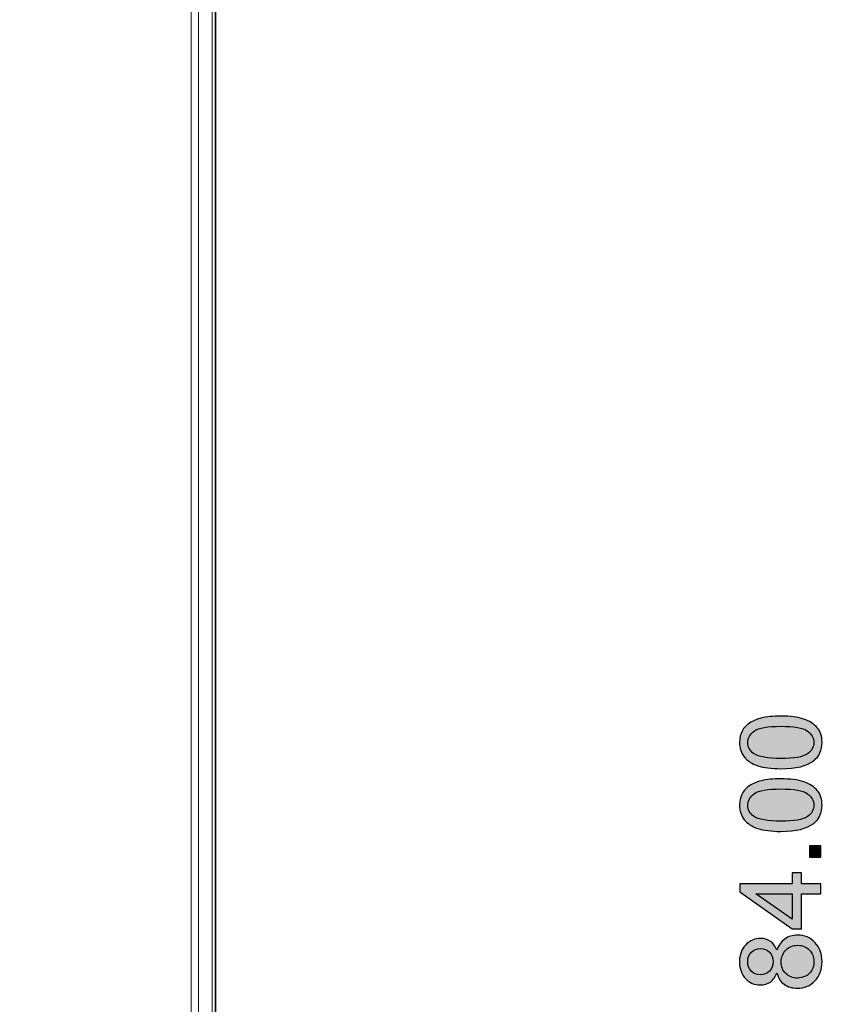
# Model space of a CAD drawing. Header units: millimetres. Extents: x -296 to 295, y -209 to 209.
# Tile 61 of 146: x -210 to -170, y 75 to 124. Entities that reach past the tile are written whole.
import ezdxf

# ---------------------------------------------------------------- set-up
doc = ezdxf.new("R2010")
doc.units = ezdxf.units.MM
doc.header["$MEASUREMENT"] = 0
doc.layers.add('layer 1', color=7, linetype='Continuous')

msp = doc.modelspace()

# ---------------------------------------------------------------- hatches: boundary and pattern name
at = {"layer": 'layer 1'}
h = msp.add_hatch(color=18, dxfattribs=at)
edge = h.paths.add_edge_path()
edge.add_spline(control_points=[(-171.875, 86.5779), (-172.347, 86.5779), (-172.7287, 86.6263), (-173.0173, 86.7231), (-173.3068, 86.8209), (-173.5293, 86.9652), (-173.6848, 87.157), (-173.8402, 87.3478), (-173.9175, 87.5889), (-173.9175, 87.8794), (-173.9175, 88.0935), (-173.8747, 88.2815), (-173.7881, 88.4445), (-173.7015, 88.6064), (-173.5768, 88.7405), (-173.4139, 88.8448), (-173.2519, 88.949), (-173.0536, 89.031), (-172.8199, 89.0905), (-172.5863, 89.151), (-172.2707, 89.1808), (-171.875, 89.1808), (-171.4058, 89.1808), (-171.026, 89.1324), (-170.7374, 89.0365), (-170.4479, 88.9407), (-170.2254, 88.7964), (-170.069, 88.6046), (-169.9126, 88.4137), (-169.8344, 88.1717), (-169.8344, 87.8794), (-169.8344, 87.4949), (-169.9712, 87.1923), (-170.2459, 86.9726), (-170.581, 86.7092), (-171.1237, 86.5779), (-171.875, 86.5779)], knot_values=[0, 0, 0, 0, 0.0833333, 0.0833333, 0.0833333, 0.1666667, 0.1666667, 0.1666667, 0.25, 0.25, 0.25, 0.3333333, 0.3333333, 0.3333333, 0.4166667, 0.4166667, 0.4166667, 0.5, 0.5, 0.5, 0.5833333, 0.5833333, 0.5833333, 0.6666667, 0.6666667, 0.6666667, 0.75, 0.75, 0.75, 0.8333333, 0.8333333, 0.8333333, 0.9166667, 0.9166667, 0.9166667, 1, 1, 1, 1], degree=3, periodic=1)
h = msp.add_hatch(color=18, dxfattribs=at)
edge = h.paths.add_edge_path()
edge.add_spline(control_points=[(-171.8732, 87.0806), (-171.215, 87.0806), (-170.7774, 87.157), (-170.5614, 87.3106), (-170.3445, 87.4642), (-170.2365, 87.6541), (-170.2365, 87.8794), (-170.2365, 88.1047), (-170.3455, 88.2946), (-170.5624, 88.4482), (-170.7802, 88.6018), (-171.2168, 88.6781), (-171.8732, 88.6781), (-172.5313, 88.6781), (-172.9689, 88.6018), (-173.1849, 88.4482), (-173.4018, 88.2955), (-173.5098, 88.1037), (-173.5098, 87.8738), (-173.5098, 87.6485), (-173.4139, 87.4679), (-173.223, 87.3329), (-172.9801, 87.1644), (-172.5295, 87.0806), (-171.8732, 87.0806)], knot_values=[0, 0, 0, 0, 0.125, 0.125, 0.125, 0.25, 0.25, 0.25, 0.375, 0.375, 0.375, 0.5, 0.5, 0.5, 0.625, 0.625, 0.625, 0.75, 0.75, 0.75, 0.875, 0.875, 0.875, 1, 1, 1, 1], degree=3, periodic=1)
h = msp.add_hatch(color=18, dxfattribs=at)
edge = h.paths.add_edge_path()
edge.add_spline(control_points=[(-171.875, 83.4713), (-172.347, 83.4713), (-172.7287, 83.5197), (-173.0173, 83.6165), (-173.3068, 83.7143), (-173.5293, 83.8586), (-173.6848, 84.0504), (-173.8402, 84.2412), (-173.9175, 84.4823), (-173.9175, 84.7728), (-173.9175, 84.9869), (-173.8747, 85.1749), (-173.7881, 85.3379), (-173.7015, 85.4998), (-173.5768, 85.6339), (-173.4139, 85.7382), (-173.2519, 85.8424), (-173.0536, 85.9244), (-172.8199, 85.9839), (-172.5863, 86.0444), (-172.2707, 86.0742), (-171.875, 86.0742), (-171.4058, 86.0742), (-171.026, 86.0258), (-170.7374, 85.9299), (-170.4479, 85.8341), (-170.2254, 85.6898), (-170.069, 85.498), (-169.9126, 85.3071), (-169.8344, 85.0651), (-169.8344, 84.7728), (-169.8344, 84.3883), (-169.9712, 84.0857), (-170.2459, 83.866), (-170.581, 83.6026), (-171.1237, 83.4713), (-171.875, 83.4713)], knot_values=[0, 0, 0, 0, 0.0833333, 0.0833333, 0.0833333, 0.1666667, 0.1666667, 0.1666667, 0.25, 0.25, 0.25, 0.3333333, 0.3333333, 0.3333333, 0.4166667, 0.4166667, 0.4166667, 0.5, 0.5, 0.5, 0.5833333, 0.5833333, 0.5833333, 0.6666667, 0.6666667, 0.6666667, 0.75, 0.75, 0.75, 0.8333333, 0.8333333, 0.8333333, 0.9166667, 0.9166667, 0.9166667, 1, 1, 1, 1], degree=3, periodic=1)
h = msp.add_hatch(color=18, dxfattribs=at)
edge = h.paths.add_edge_path()
edge.add_spline(control_points=[(-171.8732, 83.974), (-171.215, 83.974), (-170.7774, 84.0504), (-170.5614, 84.204), (-170.3445, 84.3576), (-170.2365, 84.5475), (-170.2365, 84.7728), (-170.2365, 84.9981), (-170.3455, 85.188), (-170.5624, 85.3416), (-170.7802, 85.4952), (-171.2168, 85.5715), (-171.8732, 85.5715), (-172.5313, 85.5715), (-172.9689, 85.4952), (-173.1849, 85.3416), (-173.4018, 85.1889), (-173.5098, 84.9971), (-173.5098, 84.7672), (-173.5098, 84.5419), (-173.4139, 84.3613), (-173.223, 84.2263), (-172.9801, 84.0578), (-172.5295, 83.974), (-171.8732, 83.974)], knot_values=[0, 0, 0, 0, 0.125, 0.125, 0.125, 0.25, 0.25, 0.25, 0.375, 0.375, 0.375, 0.5, 0.5, 0.5, 0.625, 0.625, 0.625, 0.75, 0.75, 0.75, 0.875, 0.875, 0.875, 1, 1, 1, 1], degree=3, periodic=1)
h = msp.add_hatch(color=18, dxfattribs=at)
edge = h.paths.add_edge_path()
edge.add_spline(control_points=[(-169.9014, 82.1931), (-169.9014, 82.1931), (-170.46, 82.1931), (-170.46, 82.1931), (-170.46, 82.1931), (-170.46, 82.7517), (-170.46, 82.7517), (-170.46, 82.7517), (-169.9014, 82.7517), (-169.9014, 82.7517), (-169.9014, 82.7517), (-169.9014, 82.1931), (-169.9014, 82.1931)], knot_values=[0, 0, 0, 0, 0.25, 0.25, 0.25, 0.5, 0.5, 0.5, 0.75, 0.75, 0.75, 1, 1, 1, 1], degree=3, periodic=1)
h = msp.add_hatch(color=18, dxfattribs=at)
edge = h.paths.add_edge_path()
edge.add_spline(control_points=[(-169.9014, 80.3824), (-169.9014, 80.3824), (-170.8566, 80.3824), (-170.8566, 80.3824), (-170.8566, 80.3824), (-170.8566, 78.6452), (-170.8566, 78.6452), (-170.8566, 78.6452), (-171.309, 78.6452), (-171.309, 78.6452), (-171.309, 78.6452), (-173.9008, 80.4718), (-173.9008, 80.4718), (-173.9008, 80.4718), (-173.9008, 80.8739), (-173.9008, 80.8739), (-173.9008, 80.8739), (-171.309, 80.8739), (-171.309, 80.8739), (-171.309, 80.8739), (-171.309, 81.4157), (-171.309, 81.4157), (-171.309, 81.4157), (-170.8566, 81.4157), (-170.8566, 81.4157), (-170.8566, 81.4157), (-170.8566, 80.8739), (-170.8566, 80.8739), (-170.8566, 80.8739), (-169.9014, 80.8739), (-169.9014, 80.8739), (-169.9014, 80.8739), (-169.9014, 80.3824), (-169.9014, 80.3824)], knot_values=[0, 0, 0, 0, 0.0909091, 0.0909091, 0.0909091, 0.1818182, 0.1818182, 0.1818182, 0.2727273, 0.2727273, 0.2727273, 0.3636364, 0.3636364, 0.3636364, 0.4545455, 0.4545455, 0.4545455, 0.5454545, 0.5454545, 0.5454545, 0.6363636, 0.6363636, 0.6363636, 0.7272727, 0.7272727, 0.7272727, 0.8181818, 0.8181818, 0.8181818, 0.9090909, 0.9090909, 0.9090909, 1, 1, 1, 1], degree=3, periodic=1)
h = msp.add_hatch(color=18, dxfattribs=at)
edge = h.paths.add_edge_path()
edge.add_spline(control_points=[(-171.309, 80.3824), (-171.309, 80.3824), (-173.1085, 80.3824), (-173.1085, 80.3824), (-173.1085, 80.3824), (-171.309, 79.1284), (-171.309, 79.1284), (-171.309, 79.1284), (-171.309, 80.3824), (-171.309, 80.3824)], knot_values=[0, 0, 0, 0, 0.3333333, 0.3333333, 0.3333333, 0.6666667, 0.6666667, 0.6666667, 1, 1, 1, 1], degree=3, periodic=1)
h = msp.add_hatch(color=18, dxfattribs=at)
edge = h.paths.add_edge_path()
edge.add_spline(control_points=[(-172.0696, 76.4631), (-172.1441, 76.2592), (-172.2511, 76.1084), (-172.3889, 76.0097), (-172.5276, 75.9119), (-172.6933, 75.8626), (-172.886, 75.8626), (-173.1774, 75.8626), (-173.4213, 75.9669), (-173.6196, 76.1754), (-173.8179, 76.3849), (-173.9175, 76.6623), (-173.9175, 77.0095), (-173.9175, 77.3577), (-173.816, 77.6389), (-173.6131, 77.8511), (-173.4102, 78.0634), (-173.1634, 78.1695), (-172.8721, 78.1695), (-172.6868, 78.1695), (-172.5248, 78.1211), (-172.388, 78.0243), (-172.2502, 77.9274), (-172.1441, 77.7804), (-172.0696, 77.5821), (-171.9895, 77.8269), (-171.861, 78.0122), (-171.6823, 78.1397), (-171.5045, 78.2672), (-171.2922, 78.3315), (-171.0446, 78.3315), (-170.7029, 78.3315), (-170.4162, 78.2105), (-170.1835, 77.9693), (-169.9507, 77.7273), (-169.8344, 77.4098), (-169.8344, 77.016), (-169.8344, 76.6223), (-169.9507, 76.3048), (-170.1844, 76.0628), (-170.4181, 75.8216), (-170.7095, 75.7006), (-171.0586, 75.7006), (-171.3183, 75.7006), (-171.5361, 75.7667), (-171.7112, 75.8989), (-171.8871, 76.0311), (-172.0063, 76.2192), (-172.0696, 76.4631)], knot_values=[0, 0, 0, 0, 0.0625, 0.0625, 0.0625, 0.125, 0.125, 0.125, 0.1875, 0.1875, 0.1875, 0.25, 0.25, 0.25, 0.3125, 0.3125, 0.3125, 0.375, 0.375, 0.375, 0.4375, 0.4375, 0.4375, 0.5, 0.5, 0.5, 0.5625, 0.5625, 0.5625, 0.625, 0.625, 0.625, 0.6875, 0.6875, 0.6875, 0.75, 0.75, 0.75, 0.8125, 0.8125, 0.8125, 0.875, 0.875, 0.875, 0.9375, 0.9375, 0.9375, 1, 1, 1, 1], degree=3, periodic=1)
h = msp.add_hatch(color=18, dxfattribs=at)
edge = h.paths.add_edge_path()
edge.add_spline(control_points=[(-172.9037, 76.3653), (-172.7138, 76.3653), (-172.5593, 76.4258), (-172.4392, 76.5459), (-172.3191, 76.6669), (-172.2586, 76.8252), (-172.2586, 77.0216), (-172.2586, 77.2125), (-172.3181, 77.367), (-172.4373, 77.4871), (-172.5565, 77.6072), (-172.7026, 77.6668), (-172.8758, 77.6668), (-173.0564, 77.6668), (-173.2081, 77.6053), (-173.331, 77.4815), (-173.4539, 77.3586), (-173.5153, 77.2032), (-173.5153, 77.016), (-173.5153, 76.8271), (-173.4548, 76.6716), (-173.3347, 76.5487), (-173.2147, 76.4268), (-173.0713, 76.3653), (-172.9037, 76.3653)], knot_values=[0, 0, 0, 0, 0.125, 0.125, 0.125, 0.25, 0.25, 0.25, 0.375, 0.375, 0.375, 0.5, 0.5, 0.5, 0.625, 0.625, 0.625, 0.75, 0.75, 0.75, 0.875, 0.875, 0.875, 1, 1, 1, 1], degree=3, periodic=1)
h = msp.add_hatch(color=18, dxfattribs=at)
edge = h.paths.add_edge_path()
edge.add_spline(control_points=[(-171.0548, 76.2033), (-170.9143, 76.2033), (-170.7793, 76.2359), (-170.648, 76.3011), (-170.5177, 76.3662), (-170.4162, 76.4649), (-170.3445, 76.5971), (-170.2728, 76.7284), (-170.2365, 76.8699), (-170.2365, 77.0198), (-170.2365, 77.2562), (-170.3119, 77.4499), (-170.4628, 77.6016), (-170.6136, 77.7534), (-170.8054, 77.8288), (-171.0381, 77.8288), (-171.2746, 77.8288), (-171.4701, 77.7506), (-171.6246, 77.5951), (-171.7791, 77.4387), (-171.8564, 77.2413), (-171.8564, 77.0039), (-171.8564, 76.7712), (-171.7801, 76.5804), (-171.6274, 76.4295), (-171.4747, 76.2787), (-171.2839, 76.2033), (-171.0548, 76.2033)], knot_values=[0, 0, 0, 0, 0.1111111, 0.1111111, 0.1111111, 0.2222222, 0.2222222, 0.2222222, 0.3333333, 0.3333333, 0.3333333, 0.4444444, 0.4444444, 0.4444444, 0.5555556, 0.5555556, 0.5555556, 0.6666667, 0.6666667, 0.6666667, 0.7777778, 0.7777778, 0.7777778, 0.8888889, 0.8888889, 0.8888889, 1, 1, 1, 1], degree=3, periodic=1)

# ---------------------------------------------------------------- linework, layer by layer
at = {"layer": 'layer 1', "color": 1, "lineweight": 0}
msp.add_open_spline([(295.3283, 209.2747), (295.3283, 209.2747), (295.3283, -208.9236), (295.3283, -208.9236), (295.3283, -208.9236), (-296.1944, -208.9236), (-296.1944, -208.9236), (-296.1944, -208.9236), (-296.1944, 209.2747), (-296.1944, 209.2747), (-296.1944, 209.2747), (295.3283, 209.2747), (295.3283, 209.2747)], degree=3, knots=[0, 0, 0, 0, 0.25, 0.25, 0.25, 0.5, 0.5, 0.5, 0.75, 0.75, 0.75, 1, 1, 1, 1], dxfattribs=at)
at = {"layer": 'layer 1', "color": 5, "lineweight": 0}
msp.add_open_spline([(-281.2487, 194.7284), (-281.2487, 194.7284), (-281.2487, -197.0649), (-281.2487, -197.0649), (-281.2487, -197.0649), (283.3586, -197.0649), (283.3586, -197.0649)], degree=3, knots=[0, 0, 0, 0, 0.5, 0.5, 0.5, 1, 1, 1, 1], dxfattribs=at)
at = {"layer": 'layer 1', "lineweight": 9}
for points in [[(-201.0614, 161.2295), (-201.0614, 161.2295), (-201.0614, 1.5307), (-201.0614, 1.5307)], [(-200.7078, 2.0288), (-200.7078, 2.0288), (-200.7078, 160.7314), (-200.7078, 160.7314)], [(-200.0315, 160.7906), (-200.0315, 160.7906), (-200.0315, 1.9696), (-200.0315, 1.9696)], [(-199.8869, 1.9542), (-199.8869, 1.9542), (-199.8869, 160.8065), (-199.8869, 160.8065)], [(-199.8543, 160.8218), (-199.8543, 160.8218), (-199.8543, 1.8217), (-199.8543, 1.8217)]]:
    msp.add_open_spline(points, degree=3, dxfattribs=at)
at = {"layer": 'layer 1'}
for points, knots in [([(-171.875, 86.5779), (-172.347, 86.5779), (-172.7287, 86.6263), (-173.0173, 86.7231), (-173.3068, 86.8209), (-173.5293, 86.9652), (-173.6848, 87.157), (-173.8402, 87.3478), (-173.9175, 87.5889), (-173.9175, 87.8794), (-173.9175, 88.0935), (-173.8747, 88.2815), (-173.7881, 88.4445), (-173.7015, 88.6064), (-173.5768, 88.7405), (-173.4139, 88.8448), (-173.2519, 88.949), (-173.0536, 89.031), (-172.8199, 89.0905), (-172.5863, 89.151), (-172.2707, 89.1808), (-171.875, 89.1808), (-171.4058, 89.1808), (-171.026, 89.1324), (-170.7374, 89.0365), (-170.4479, 88.9407), (-170.2254, 88.7964), (-170.069, 88.6046), (-169.9126, 88.4137), (-169.8344, 88.1717), (-169.8344, 87.8794), (-169.8344, 87.4949), (-169.9712, 87.1923), (-170.2459, 86.9726), (-170.581, 86.7092), (-171.1237, 86.5779), (-171.875, 86.5779)], [0, 0, 0, 0, 0.0833333, 0.0833333, 0.0833333, 0.1666667, 0.1666667, 0.1666667, 0.25, 0.25, 0.25, 0.3333333, 0.3333333, 0.3333333, 0.4166667, 0.4166667, 0.4166667, 0.5, 0.5, 0.5, 0.5833333, 0.5833333, 0.5833333, 0.6666667, 0.6666667, 0.6666667, 0.75, 0.75, 0.75, 0.8333333, 0.8333333, 0.8333333, 0.9166667, 0.9166667, 0.9166667, 1, 1, 1, 1]), ([(-171.8732, 87.0806), (-171.215, 87.0806), (-170.7774, 87.157), (-170.5614, 87.3106), (-170.3445, 87.4642), (-170.2365, 87.6541), (-170.2365, 87.8794), (-170.2365, 88.1047), (-170.3455, 88.2946), (-170.5624, 88.4482), (-170.7802, 88.6018), (-171.2168, 88.6781), (-171.8732, 88.6781), (-172.5313, 88.6781), (-172.9689, 88.6018), (-173.1849, 88.4482), (-173.4018, 88.2955), (-173.5098, 88.1037), (-173.5098, 87.8738), (-173.5098, 87.6485), (-173.4139, 87.4679), (-173.223, 87.3329), (-172.9801, 87.1644), (-172.5295, 87.0806), (-171.8732, 87.0806)], [0, 0, 0, 0, 0.125, 0.125, 0.125, 0.25, 0.25, 0.25, 0.375, 0.375, 0.375, 0.5, 0.5, 0.5, 0.625, 0.625, 0.625, 0.75, 0.75, 0.75, 0.875, 0.875, 0.875, 1, 1, 1, 1]), ([(-171.875, 83.4713), (-172.347, 83.4713), (-172.7287, 83.5197), (-173.0173, 83.6165), (-173.3068, 83.7143), (-173.5293, 83.8586), (-173.6848, 84.0504), (-173.8402, 84.2412), (-173.9175, 84.4823), (-173.9175, 84.7728), (-173.9175, 84.9869), (-173.8747, 85.1749), (-173.7881, 85.3379), (-173.7015, 85.4998), (-173.5768, 85.6339), (-173.4139, 85.7382), (-173.2519, 85.8424), (-173.0536, 85.9244), (-172.8199, 85.9839), (-172.5863, 86.0444), (-172.2707, 86.0742), (-171.875, 86.0742), (-171.4058, 86.0742), (-171.026, 86.0258), (-170.7374, 85.9299), (-170.4479, 85.8341), (-170.2254, 85.6898), (-170.069, 85.498), (-169.9126, 85.3071), (-169.8344, 85.0651), (-169.8344, 84.7728), (-169.8344, 84.3883), (-169.9712, 84.0857), (-170.2459, 83.866), (-170.581, 83.6026), (-171.1237, 83.4713), (-171.875, 83.4713)], [0, 0, 0, 0, 0.0833333, 0.0833333, 0.0833333, 0.1666667, 0.1666667, 0.1666667, 0.25, 0.25, 0.25, 0.3333333, 0.3333333, 0.3333333, 0.4166667, 0.4166667, 0.4166667, 0.5, 0.5, 0.5, 0.5833333, 0.5833333, 0.5833333, 0.6666667, 0.6666667, 0.6666667, 0.75, 0.75, 0.75, 0.8333333, 0.8333333, 0.8333333, 0.9166667, 0.9166667, 0.9166667, 1, 1, 1, 1]), ([(-171.8732, 83.974), (-171.215, 83.974), (-170.7774, 84.0504), (-170.5614, 84.204), (-170.3445, 84.3576), (-170.2365, 84.5475), (-170.2365, 84.7728), (-170.2365, 84.9981), (-170.3455, 85.188), (-170.5624, 85.3416), (-170.7802, 85.4952), (-171.2168, 85.5715), (-171.8732, 85.5715), (-172.5313, 85.5715), (-172.9689, 85.4952), (-173.1849, 85.3416), (-173.4018, 85.1889), (-173.5098, 84.9971), (-173.5098, 84.7672), (-173.5098, 84.5419), (-173.4139, 84.3613), (-173.223, 84.2263), (-172.9801, 84.0578), (-172.5295, 83.974), (-171.8732, 83.974)], [0, 0, 0, 0, 0.125, 0.125, 0.125, 0.25, 0.25, 0.25, 0.375, 0.375, 0.375, 0.5, 0.5, 0.5, 0.625, 0.625, 0.625, 0.75, 0.75, 0.75, 0.875, 0.875, 0.875, 1, 1, 1, 1]), ([(-169.9014, 82.1931), (-169.9014, 82.1931), (-170.46, 82.1931), (-170.46, 82.1931), (-170.46, 82.1931), (-170.46, 82.7517), (-170.46, 82.7517), (-170.46, 82.7517), (-169.9014, 82.7517), (-169.9014, 82.7517), (-169.9014, 82.7517), (-169.9014, 82.1931), (-169.9014, 82.1931)], [0, 0, 0, 0, 0.25, 0.25, 0.25, 0.5, 0.5, 0.5, 0.75, 0.75, 0.75, 1, 1, 1, 1]), ([(-169.9014, 80.3824), (-169.9014, 80.3824), (-170.8566, 80.3824), (-170.8566, 80.3824), (-170.8566, 80.3824), (-170.8566, 78.6452), (-170.8566, 78.6452), (-170.8566, 78.6452), (-171.309, 78.6452), (-171.309, 78.6452), (-171.309, 78.6452), (-173.9008, 80.4718), (-173.9008, 80.4718), (-173.9008, 80.4718), (-173.9008, 80.8739), (-173.9008, 80.8739), (-173.9008, 80.8739), (-171.309, 80.8739), (-171.309, 80.8739), (-171.309, 80.8739), (-171.309, 81.4157), (-171.309, 81.4157), (-171.309, 81.4157), (-170.8566, 81.4157), (-170.8566, 81.4157), (-170.8566, 81.4157), (-170.8566, 80.8739), (-170.8566, 80.8739), (-170.8566, 80.8739), (-169.9014, 80.8739), (-169.9014, 80.8739), (-169.9014, 80.8739), (-169.9014, 80.3824), (-169.9014, 80.3824)], [0, 0, 0, 0, 0.0909091, 0.0909091, 0.0909091, 0.1818182, 0.1818182, 0.1818182, 0.2727273, 0.2727273, 0.2727273, 0.3636364, 0.3636364, 0.3636364, 0.4545455, 0.4545455, 0.4545455, 0.5454545, 0.5454545, 0.5454545, 0.6363636, 0.6363636, 0.6363636, 0.7272727, 0.7272727, 0.7272727, 0.8181818, 0.8181818, 0.8181818, 0.9090909, 0.9090909, 0.9090909, 1, 1, 1, 1]), ([(-171.309, 80.3824), (-171.309, 80.3824), (-173.1085, 80.3824), (-173.1085, 80.3824), (-173.1085, 80.3824), (-171.309, 79.1284), (-171.309, 79.1284), (-171.309, 79.1284), (-171.309, 80.3824), (-171.309, 80.3824)], [0, 0, 0, 0, 0.3333333, 0.3333333, 0.3333333, 0.6666667, 0.6666667, 0.6666667, 1, 1, 1, 1]), ([(-172.0696, 76.4631), (-172.1441, 76.2592), (-172.2511, 76.1084), (-172.3889, 76.0097), (-172.5276, 75.9119), (-172.6933, 75.8626), (-172.886, 75.8626), (-173.1774, 75.8626), (-173.4213, 75.9669), (-173.6196, 76.1754), (-173.8179, 76.3849), (-173.9175, 76.6623), (-173.9175, 77.0095), (-173.9175, 77.3577), (-173.816, 77.6389), (-173.6131, 77.8511), (-173.4102, 78.0634), (-173.1634, 78.1695), (-172.8721, 78.1695), (-172.6868, 78.1695), (-172.5248, 78.1211), (-172.388, 78.0243), (-172.2502, 77.9274), (-172.1441, 77.7804), (-172.0696, 77.5821), (-171.9895, 77.8269), (-171.861, 78.0122), (-171.6823, 78.1397), (-171.5045, 78.2672), (-171.2922, 78.3315), (-171.0446, 78.3315), (-170.7029, 78.3315), (-170.4162, 78.2105), (-170.1835, 77.9693), (-169.9507, 77.7273), (-169.8344, 77.4098), (-169.8344, 77.016), (-169.8344, 76.6223), (-169.9507, 76.3048), (-170.1844, 76.0628), (-170.4181, 75.8216), (-170.7095, 75.7006), (-171.0586, 75.7006), (-171.3183, 75.7006), (-171.5361, 75.7667), (-171.7112, 75.8989), (-171.8871, 76.0311), (-172.0063, 76.2192), (-172.0696, 76.4631)], [0, 0, 0, 0, 0.0625, 0.0625, 0.0625, 0.125, 0.125, 0.125, 0.1875, 0.1875, 0.1875, 0.25, 0.25, 0.25, 0.3125, 0.3125, 0.3125, 0.375, 0.375, 0.375, 0.4375, 0.4375, 0.4375, 0.5, 0.5, 0.5, 0.5625, 0.5625, 0.5625, 0.625, 0.625, 0.625, 0.6875, 0.6875, 0.6875, 0.75, 0.75, 0.75, 0.8125, 0.8125, 0.8125, 0.875, 0.875, 0.875, 0.9375, 0.9375, 0.9375, 1, 1, 1, 1]), ([(-172.9037, 76.3653), (-172.7138, 76.3653), (-172.5593, 76.4258), (-172.4392, 76.5459), (-172.3191, 76.6669), (-172.2586, 76.8252), (-172.2586, 77.0216), (-172.2586, 77.2125), (-172.3181, 77.367), (-172.4373, 77.4871), (-172.5565, 77.6072), (-172.7026, 77.6668), (-172.8758, 77.6668), (-173.0564, 77.6668), (-173.2081, 77.6053), (-173.331, 77.4815), (-173.4539, 77.3586), (-173.5153, 77.2032), (-173.5153, 77.016), (-173.5153, 76.8271), (-173.4548, 76.6716), (-173.3347, 76.5487), (-173.2147, 76.4268), (-173.0713, 76.3653), (-172.9037, 76.3653)], [0, 0, 0, 0, 0.125, 0.125, 0.125, 0.25, 0.25, 0.25, 0.375, 0.375, 0.375, 0.5, 0.5, 0.5, 0.625, 0.625, 0.625, 0.75, 0.75, 0.75, 0.875, 0.875, 0.875, 1, 1, 1, 1]), ([(-171.0548, 76.2033), (-170.9143, 76.2033), (-170.7793, 76.2359), (-170.648, 76.3011), (-170.5177, 76.3662), (-170.4162, 76.4649), (-170.3445, 76.5971), (-170.2728, 76.7284), (-170.2365, 76.8699), (-170.2365, 77.0198), (-170.2365, 77.2562), (-170.3119, 77.4499), (-170.4628, 77.6016), (-170.6136, 77.7534), (-170.8054, 77.8288), (-171.0381, 77.8288), (-171.2746, 77.8288), (-171.4701, 77.7506), (-171.6246, 77.5951), (-171.7791, 77.4387), (-171.8564, 77.2413), (-171.8564, 77.0039), (-171.8564, 76.7712), (-171.7801, 76.5804), (-171.6274, 76.4295), (-171.4747, 76.2787), (-171.2839, 76.2033), (-171.0548, 76.2033)], [0, 0, 0, 0, 0.1111111, 0.1111111, 0.1111111, 0.2222222, 0.2222222, 0.2222222, 0.3333333, 0.3333333, 0.3333333, 0.4444444, 0.4444444, 0.4444444, 0.5555556, 0.5555556, 0.5555556, 0.6666667, 0.6666667, 0.6666667, 0.7777778, 0.7777778, 0.7777778, 0.8888889, 0.8888889, 0.8888889, 1, 1, 1, 1])]:
    msp.add_open_spline(points, degree=3, knots=knots, dxfattribs=at)

doc.saveas('drawing.dxf')
